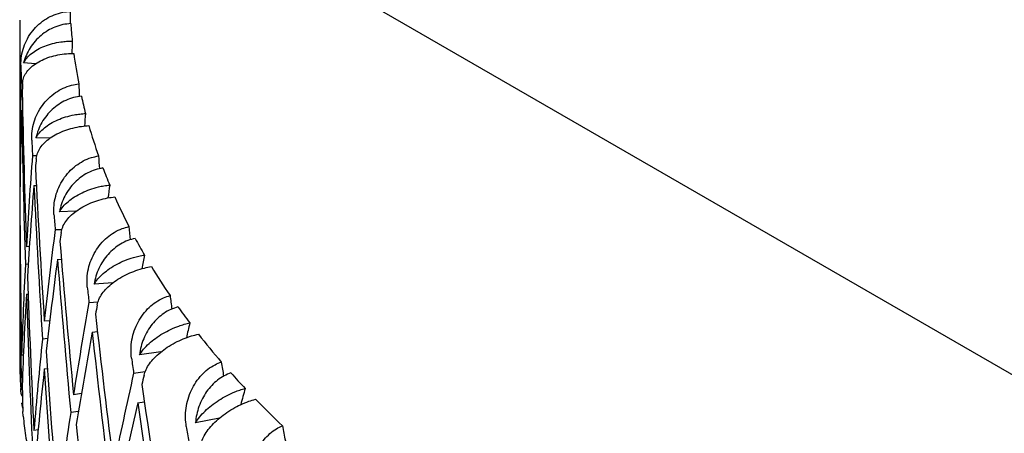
# Model space of a CAD drawing. Header units: millimetres. Extents: x 8 to 968, y 12 to 1099.
# Tile 4 of 73: x 681 to 691, y 123 to 127. Entities that reach past the tile are written whole.
import ezdxf

# ---------------------------------------------------------------- set-up
doc = ezdxf.new("R2010")
doc.units = ezdxf.units.MM

msp = doc.modelspace()

# ---------------------------------------------------------------- linework, layer by layer
at = {"color": 7, "linetype": 'Continuous', "lineweight": 30}
for p, q in [((691.7087, 123.2832), (682.9167, 128.3588)), ((681.1516, 127.0858), (681.1516, 125.9731)), ((681.311, 126.7528), (681.1909, 126.7616)), ((681.1658, 126.5858), (681.1855, 126.5843)), ((681.1709, 126.2856), (681.1804, 126.2849)), ((681.4568, 126.0073), (681.314, 126.0105)), ((681.2799, 125.8332), (681.3241, 125.8322)), ((681.1567, 125.6729), (681.1519, 125.6729)), ((681.1543, 125.4956), (681.1516, 125.4956)), ((681.2942, 125.5335), (681.3185, 125.5329)), ((681.7158, 125.2731), (681.5501, 125.2685)), ((681.1519, 125.1954), (681.1541, 125.1954)), ((681.5071, 125.0893), (681.5758, 125.0912)), ((681.1516, 125.0181), (681.1516, 123.8196)), ((681.2481, 124.92), (681.2183, 124.9185)), ((681.5279, 124.7904), (681.5695, 124.7916)), ((681.2364, 124.7423), (681.2086, 124.7409)), ((682.0865, 124.5562), (681.8973, 124.5412)), ((681.2183, 124.441), (681.2352, 124.4418)), ((681.8458, 124.3596), (681.9388, 124.367)), ((681.4545, 124.1759), (681.3983, 124.1702)), ((681.8782, 124.0622), (681.9313, 124.0664)), ((681.4331, 123.9974), (681.3795, 123.9919)), ((681.1882, 123.8295), (681.1709, 123.8274)), ((682.5671, 123.8627), (682.353, 123.8341)), ((681.3983, 123.6927), (681.4297, 123.6959)), ((681.1658, 123.6501), (681.1812, 123.6519)), ((682.2934, 123.6497), (682.4107, 123.6653)), ((681.1624, 123.4923), (681.163, 123.4798)), ((681.7704, 123.4462), (681.6906, 123.4339)), ((681.1723, 123.3501), (681.1804, 123.3511)), ((681.1816, 123.2993), (681.1723, 123.3501)), ((682.3319, 123.3538), (682.4013, 123.3631)), ((681.1864, 123.2185), (681.1823, 123.2655)), ((681.7405, 123.2665), (681.6627, 123.2544)), ((683.1539, 123.1984), (682.9137, 123.1527)), ((681.3369, 123.0828), (681.2942, 123.0753))]:
    msp.add_line(p, q, dxfattribs=at)
for centre, radius, start, end in [((686.151, 127.0858), 4.9994, 178.79386, 181.22111), ((686.5218, 127.4963), 4.8703, 184.01556, 186.08712), ((686.614, 127.5081), 4.9632, 187.53843, 191.13348), ((686.7583, 127.5379), 5.1106, 192.54786, 194.55398), ((686.9554, 127.593), 5.3153, 195.9545, 199.38899), ((687.2001, 127.6812), 5.5755, 200.72677, 202.61975), ((687.4919, 127.8087), 5.8939, 203.93729, 207.14315), ((687.8242, 127.9819), 6.2686, 208.38232, 210.13305), ((688.1954, 128.2051), 6.7018, 211.3488, 214.2915), ((688.5981, 128.4832), 7.1913, 215.4232, 217.02077), ((689.0298, 128.8183), 7.7378, 218.12856, 220.80235), ((686.1566, 123.8197), 5.005, 180.00096, 183.7143), ((689.4825, 129.2133), 8.3387, 221.82793, 223.27537), ((689.9531, 129.6676), 8.9929, 224.27834, 226.69716)]:
    msp.add_arc(centre, radius, start, end, dxfattribs=at)
for centre, major_axis, ratio, start_param, end_param in [((696.1516, 125.4956), (-1.1496, 40.873), 0.353641, 1.517226, 1.520255), ((696.1516, 125.4956), (0, 24.159), 0.60019, 1.509323, 1.514451), ((696.1516, 125.4956), (-1.1892, 42.2824), 0.353641, 1.531427, 1.535067), ((696.1516, 125.4956), (0, 24.9921), 0.60019, 1.527163, 1.563702), ((696.1516, 125.0181), (0, 24.9921), 0.60019, 1.509314, 1.51296), ((696.1516, 125.4956), (-2.2901, 40.7912), 0.351008, 1.525253, 1.52834), ((696.1516, 125.9731), (-1.1892, 42.2824), 0.353641, 1.54927, 1.585794), ((696.1516, 125.0181), (0, 24.9921), 0.60019, 1.520062, 1.556607), ((696.1516, 125.4956), (-1.1892, 42.2824), 0.353641, 1.542168, 1.5787), ((696.1516, 125.4956), (2.6134, 24.1526), 0.590517, 1.603281, 1.608481), ((696.1516, 125.9731), (0, 42.3107), 0.35452, 1.570796, 1.577891), ((696.1516, 125.4956), (-2.3691, 42.1978), 0.351008, 1.539455, 1.543094), ((696.1516, 125.4956), (2.7035, 24.9855), 0.590517, 1.621121, 1.65766), ((696.1516, 125.0181), (2.7035, 24.9855), 0.590517, 1.603272, 1.606918), ((696.1516, 125.4956), (-3.4128, 40.6557), 0.346634, 1.533524, 1.536688), ((696.1516, 125.4956), (0, 42.3107), 0.35452, 1.565154, 1.570796), ((696.1516, 125.9731), (-2.3691, 42.1978), 0.351008, 1.557297, 1.593822), ((696.1516, 125.4956), (0, 24.9921), 0.60019, 1.570796, 1.582807), ((696.1516, 125.0181), (2.7035, 24.9855), 0.590517, 1.61402, 1.650565), ((696.1516, 125.4956), (-2.3691, 42.1978), 0.351008, 1.550195, 1.586727), ((696.1516, 125.4956), (4.9672, 24.168), 0.563665, 1.684437, 1.689764), ((696.1516, 125.9731), (0, 42.3107), 0.35452, 1.584986, 1.621531), ((696.1516, 125.0181), (0, 24.9921), 0.60019, 1.563702, 1.570796), ((696.1516, 125.4956), (0, 42.3107), 0.35452, 1.577891, 1.61443), ((696.1516, 125.4956), (-3.5305, 42.0576), 0.346634, 1.547725, 1.551364), ((696.1516, 125.4956), (5.1385, 25.0014), 0.563665, 1.702278, 1.738816), ((696.1516, 125.0181), (5.1385, 25.0014), 0.563665, 1.684428, 1.688075), ((696.1516, 125.4956), (-4.5094, 40.4678), 0.340542, 1.542147, 1.545412), ((696.1516, 125.9731), (-3.5305, 42.0576), 0.346634, 1.565567, 1.602092), ((696.1516, 125.0181), (5.1385, 25.0014), 0.563665, 1.695179, 1.731721), ((696.1516, 125.4956), (-3.5305, 42.0576), 0.346634, 1.558469, 1.594998), ((696.1516, 125.4956), (6.9404, 24.2685), 0.524594, 1.746636, 1.752252), ((696.1516, 125.4956), (2.7035, 24.9855), 0.590517, 1.664755, 1.701287), ((696.1516, 125.9731), (-1.1892, 42.2824), 0.353641, 1.592889, 1.629434), ((696.1516, 125.4956), (-4.6649, 41.8632), 0.340542, 1.556349, 1.559988), ((696.1516, 125.0181), (2.7035, 24.9855), 0.590517, 1.65766, 1.694185), ((696.1516, 125.4956), (-1.1892, 42.2824), 0.353641, 1.585794, 1.622333), ((696.1516, 125.4956), (7.1797, 25.1053), 0.524594, 1.764477, 1.801015), ((696.1516, 125.4956), (-5.5721, 40.2291), 0.33276, 1.551221, 1.554609), ((696.1516, 125.0181), (7.1797, 25.1053), 0.524594, 1.746627, 1.750274), ((696.1516, 125.9731), (-4.6649, 41.8632), 0.340542, 1.574191, 1.610716), ((696.1516, 125.0181), (7.1797, 25.1053), 0.524594, 1.757375, 1.79392), ((696.1516, 125.4956), (-4.6649, 41.8632), 0.340542, 1.567089, 1.603621), ((696.1516, 125.4956), (8.5422, 24.4908), 0.47841, 1.790227, 1.796221), ((696.1516, 125.4956), (5.1385, 25.0014), 0.563665, 1.745911, 1.782443), ((696.1516, 125.9731), (-2.3691, 42.1978), 0.351008, 1.600917, 1.637462), ((696.1516, 125.4956), (-5.7643, 41.6163), 0.33276, 1.565422, 1.569062), ((696.1516, 125.0181), (5.1385, 25.0014), 0.563665, 1.738816, 1.775341), ((696.1516, 125.4956), (-2.3691, 42.1978), 0.351008, 1.593822, 1.63036), ((696.1516, 125.4956), (-6.5939, 39.9416), 0.323321, 1.560826, 1.56439), ((696.1516, 125.4956), (2.7035, 24.9855), 0.590517, 1.708388, 1.714579), ((696.1516, 125.4956), (8.8368, 25.3353), 0.47841, 1.808067, 1.844606), ((696.1516, 125.0181), (8.8368, 25.3353), 0.47841, 1.790218, 1.793864), ((696.1516, 125.9731), (0, 42.3107), 0.35452, 1.628633, 1.634833), ((696.1516, 125.9731), (-5.7643, 41.6163), 0.33276, 1.583265, 1.619789), ((696.1516, 125.4956), (9.8357, 24.8371), 0.428956, 1.818473, 1.824944), ((696.1516, 125.0181), (8.8368, 25.3353), 0.47841, 1.800968, 1.837511), ((696.1516, 125.4956), (-5.7643, 41.6163), 0.33276, 1.576166, 1.612695), ((696.1516, 125.4956), (7.1797, 25.1053), 0.524594, 1.80811, 1.844642), ((696.1516, 125.9731), (-3.5305, 42.0576), 0.346634, 1.609187, 1.645732), ((696.1516, 125.4956), (-6.8213, 41.3189), 0.323321, 1.575027, 1.578666), ((696.1516, 125.4956), (-7.5686, 39.6077), 0.312261, 1.571025, 1.574853)]:
    msp.add_ellipse(centre, major_axis=major_axis, ratio=ratio, start_param=start_param, end_param=end_param, dxfattribs=at)
for points, knots in [([(681.1636, 126.7396), (681.1646, 126.7697), (681.1668, 126.8308), (681.1899, 126.9202), (681.2273, 127.0059), (681.2786, 127.0831), (681.343, 127.1511), (681.4161, 127.2054), (681.497, 127.2457), (681.5774, 127.2707), (681.6317, 127.2759), (681.6564, 127.2782)], [0, 0, 0, 0, 0.114542, 0.23238, 0.34693, 0.464926, 0.577123, 0.692931, 0.799182, 0.908911, 1, 1, 1, 1]), ([(681.6635, 127.1552), (681.6368, 127.1526), (681.5826, 127.1473), (681.5047, 127.1226), (681.4311, 127.0864), (681.3642, 127.0389), (681.3046, 126.9807), (681.255, 126.9141), (681.2154, 126.8406), (681.1991, 126.7881), (681.1909, 126.7616)], [0, 0, 0, 0, 0.121172, 0.245978, 0.367117, 0.49156, 0.616821, 0.745339, 0.871171, 1, 1, 1, 1]), ([(681.1909, 126.7616), (681.2008, 126.778), (681.221, 126.8114), (681.2689, 126.8569), (681.3292, 126.8977), (681.3999, 126.931), (681.4795, 126.9567), (681.5541, 126.9714), (681.6215, 126.9787), (681.6597, 126.9794), (681.679, 126.9798)], [0, 0, 0, 0, 0.137628, 0.279151, 0.416817, 0.558784, 0.691042, 0.827634, 0.913195, 1, 1, 1, 1]), ([(681.1799, 126.5538), (681.1821, 126.5715), (681.1865, 126.6076), (681.2129, 126.6598), (681.2536, 126.7092), (681.308, 126.7533), (681.3752, 126.7915), (681.4508, 126.8214), (681.5338, 126.8428), (681.6151, 126.8549), (681.6694, 126.8563), (681.6936, 126.857)], [0, 0, 0, 0, 0.114606, 0.23252, 0.347132, 0.465168, 0.577786, 0.694016, 0.800844, 0.911181, 1, 1, 1, 1]), ([(681.2729, 125.9868), (681.273, 126.0169), (681.2732, 126.0781), (681.2933, 126.1686), (681.3277, 126.2561), (681.3762, 126.3358), (681.4378, 126.4069), (681.5084, 126.4649), (681.5873, 126.5093), (681.6661, 126.5382), (681.7198, 126.5461), (681.7441, 126.5497)], [0, 0, 0, 0, 0.114542, 0.23238, 0.34693, 0.464926, 0.577123, 0.692931, 0.799182, 0.908911, 1, 1, 1, 1]), ([(681.7697, 126.4276), (681.7434, 126.4236), (681.69, 126.4155), (681.6136, 126.3869), (681.5418, 126.3471), (681.477, 126.2963), (681.4198, 126.2352), (681.3728, 126.1661), (681.3358, 126.0907), (681.3214, 126.0374), (681.314, 126.0105)], [0, 0, 0, 0, 0.121172, 0.245978, 0.367117, 0.49156, 0.616821, 0.745339, 0.871171, 1, 1, 1, 1]), ([(681.314, 126.0105), (681.3248, 126.0275), (681.3466, 126.062), (681.3967, 126.1098), (681.459, 126.1537), (681.5311, 126.1907), (681.6117, 126.2204), (681.6868, 126.2389), (681.7544, 126.2496), (681.7925, 126.2523), (681.8117, 126.2536)], [0, 0, 0, 0, 0.1376282, 0.2791513, 0.4168174, 0.5587839, 0.6910424, 0.8276344, 0.9131954, 1, 1, 1, 1]), ([(681.3172, 125.8025), (681.3203, 125.8204), (681.3266, 125.8568), (681.3556, 125.9103), (681.3988, 125.9619), (681.4553, 126.0087), (681.5242, 126.0504), (681.601, 126.0841), (681.6849, 126.1097), (681.7665, 126.126), (681.8207, 126.1301), (681.8448, 126.132)], [0, 0, 0, 0, 0.114606, 0.23252, 0.347132, 0.465168, 0.577786, 0.694016, 0.800844, 0.911181, 1, 1, 1, 1]), ([(681.4954, 125.2424), (681.4946, 125.2725), (681.4929, 125.3336), (681.5098, 125.4251), (681.541, 125.5142), (681.5861, 125.5963), (681.6446, 125.6704), (681.7123, 125.7318), (681.7885, 125.7802), (681.8652, 125.813), (681.9177, 125.8236), (681.9415, 125.8284)], [0, 0, 0, 0, 0.114542, 0.23238, 0.34693, 0.464926, 0.577123, 0.692931, 0.799182, 0.908911, 1, 1, 1, 1]), ([(681.9855, 125.708), (681.9597, 125.7027), (681.9074, 125.692), (681.8331, 125.6596), (681.7637, 125.6162), (681.7016, 125.5622), (681.6472, 125.4983), (681.6031, 125.4269), (681.569, 125.3497), (681.5565, 125.2958), (681.5501, 125.2685)], [0, 0, 0, 0, 0.121172, 0.245978, 0.367117, 0.49156, 0.616821, 0.745339, 0.871171, 1, 1, 1, 1]), ([(681.5501, 125.2685), (681.5616, 125.2861), (681.5849, 125.3216), (681.6368, 125.3721), (681.7005, 125.4192), (681.7736, 125.4598), (681.8546, 125.4936), (681.9296, 125.5158), (681.9968, 125.5299), (682.0345, 125.5345), (682.0535, 125.5368)], [0, 0, 0, 0, 0.137628, 0.279151, 0.416817, 0.558784, 0.691042, 0.827634, 0.913195, 1, 1, 1, 1]), ([(681.5674, 125.061), (681.5714, 125.0791), (681.5795, 125.1158), (681.611, 125.1709), (681.6562, 125.2247), (681.7144, 125.2744), (681.7845, 125.3196), (681.862, 125.3572), (681.9461, 125.3871), (682.0274, 125.4074), (682.081, 125.4143), (682.1049, 125.4173)], [0, 0, 0, 0, 0.114606, 0.23252, 0.347132, 0.465168, 0.577786, 0.694016, 0.800844, 0.911181, 1, 1, 1, 1]), ([(681.8295, 124.512), (681.8277, 124.542), (681.8242, 124.603), (681.8378, 124.6952), (681.8654, 124.7858), (681.907, 124.8701), (681.9617, 124.9471), (682.026, 125.0119), (682.099, 125.0639), (682.1729, 125.1006), (682.2239, 125.1138), (682.2471, 125.1198)], [0, 0, 0, 0, 0.114542, 0.23238, 0.34693, 0.464926, 0.577123, 0.692931, 0.799182, 0.908911, 1, 1, 1, 1]), ([(682.309, 125.0021), (682.284, 124.9955), (682.2332, 124.9822), (682.1616, 124.9461), (682.0951, 124.8993), (682.0361, 124.8422), (681.9849, 124.7757), (681.9441, 124.7021), (681.9133, 124.6233), (681.9027, 124.5688), (681.8973, 124.5412)], [0, 0, 0, 0, 0.121172, 0.245978, 0.367117, 0.49156, 0.616821, 0.745339, 0.871171, 1, 1, 1, 1]), ([(681.8973, 124.5412), (681.9095, 124.5593), (681.9341, 124.5961), (681.9874, 124.6493), (682.0521, 124.6996), (682.1255, 124.7439), (682.2064, 124.7817), (682.2807, 124.8077), (682.347, 124.8252), (682.384, 124.8317), (682.4027, 124.835)], [0, 0, 0, 0, 0.137628, 0.279151, 0.416817, 0.558784, 0.691042, 0.827634, 0.913195, 1, 1, 1, 1]), ([(681.9286, 124.3349), (681.9335, 124.3532), (681.9433, 124.3904), (681.9769, 124.4471), (682.0239, 124.5032), (682.0833, 124.556), (682.1542, 124.6047), (682.2318, 124.6462), (682.3154, 124.6803), (682.3958, 124.7047), (682.4484, 124.7142), (682.4719, 124.7185)], [0, 0, 0, 0, 0.114606, 0.23252, 0.347132, 0.465168, 0.577786, 0.694016, 0.800844, 0.911181, 1, 1, 1, 1]), ([(682.2726, 123.8012), (682.2699, 123.8311), (682.2644, 123.8919), (682.2747, 123.9847), (682.2986, 124.0766), (682.3362, 124.1629), (682.3869, 124.2425), (682.4472, 124.3104), (682.5164, 124.3661), (682.587, 124.4064), (682.6362, 124.4221), (682.6585, 124.4292)], [0, 0, 0, 0, 0.114542, 0.23238, 0.34693, 0.464926, 0.577123, 0.692931, 0.799182, 0.908911, 1, 1, 1, 1]), ([(682.738, 124.3151), (682.7138, 124.3073), (682.6649, 124.2914), (682.5965, 124.2518), (682.5335, 124.2017), (682.478, 124.1418), (682.4305, 124.0727), (682.3932, 123.9973), (682.3658, 123.9169), (682.3573, 123.8619), (682.353, 123.8341)], [0, 0, 0, 0, 0.121172, 0.245978, 0.367117, 0.49156, 0.616821, 0.745339, 0.871171, 1, 1, 1, 1]), ([(682.353, 123.8341), (682.3657, 123.8529), (682.3915, 123.891), (682.4458, 123.9468), (682.5109, 124.0004), (682.5842, 124.0484), (682.6642, 124.0903), (682.7373, 124.12), (682.8022, 124.1408), (682.8383, 124.1491), (682.8564, 124.1533)], [0, 0, 0, 0, 0.137628, 0.279151, 0.416817, 0.558784, 0.691042, 0.827634, 0.913195, 1, 1, 1, 1]), ([(682.398, 123.6298), (682.4037, 123.6484), (682.4153, 123.6861), (682.4508, 123.7445), (682.4992, 123.803), (682.5594, 123.8588), (682.6303, 123.911), (682.7075, 123.9565), (682.7899, 123.9948), (682.8688, 124.0232), (682.9201, 124.0353), (682.943, 124.0408)], [0, 0, 0, 0, 0.114606, 0.23252, 0.347132, 0.465168, 0.577786, 0.694016, 0.800844, 0.911181, 1, 1, 1, 1]), ([(681.1535, 123.712), (681.1536, 123.6915), (681.1541, 123.6206), (681.1587, 123.5498), (681.162, 123.4995)], [0, 0, 0, 0, 0.28921, 1, 1, 1, 1]), ([(682.8213, 123.1154), (682.8177, 123.1452), (682.8104, 123.2056), (682.8172, 123.2988), (682.8372, 123.3918), (682.8706, 123.4799), (682.9168, 123.562), (682.9727, 123.6328), (683.0376, 123.6919), (683.1044, 123.7356), (683.1512, 123.7538), (683.1725, 123.762)], [0, 0, 0, 0, 0.1145416, 0.23238, 0.3469304, 0.4649256, 0.5771225, 0.6929312, 0.7991817, 0.9089106, 1, 1, 1, 1]), ([(683.2689, 123.6523), (683.246, 123.6433), (683.1993, 123.625), (683.1347, 123.5821), (683.0755, 123.5289), (683.024, 123.4663), (682.9805, 123.3949), (682.947, 123.3177), (682.9233, 123.236), (682.9169, 123.1807), (682.9137, 123.1527)], [0, 0, 0, 0, 0.121172, 0.245978, 0.367117, 0.49156, 0.616821, 0.745339, 0.871171, 1, 1, 1, 1]), ([(681.1791, 123.4151), (681.1785, 123.4162), (681.1707, 123.4291), (681.1643, 123.4562), (681.1628, 123.4823), (681.1621, 123.4955)], [0, 0, 0, 0, 0.041088, 0.516914, 1, 1, 1, 1]), ([(682.9137, 123.1527), (682.9269, 123.1721), (682.9536, 123.2115), (683.0085, 123.2701), (683.0736, 123.3269), (683.1461, 123.3786), (683.2247, 123.4245), (683.2961, 123.4579), (683.359, 123.4819), (683.3939, 123.492), (683.4114, 123.4971)], [0, 0, 0, 0, 0.137628, 0.279151, 0.416817, 0.558784, 0.691042, 0.827634, 0.913195, 1, 1, 1, 1]), ([(682.9721, 122.9509), (682.9786, 122.9698), (682.9918, 123.0082), (683.029, 123.0684), (683.0784, 123.1294), (683.1389, 123.1882), (683.2094, 123.244), (683.2855, 123.2934), (683.3662, 123.3357), (683.443, 123.3681), (683.4925, 123.3828), (683.5146, 123.3893)], [0, 0, 0, 0, 0.1146065, 0.2325198, 0.3471316, 0.4651683, 0.577786, 0.6940158, 0.8008443, 0.911181, 1, 1, 1, 1]), ([(681.1858, 123.2184), (681.1937, 123.1542), (681.2101, 123.0201), (681.2385, 122.8496), (681.2613, 122.7436), (681.2692, 122.7068)], [0, 0, 0, 0, 0.375703, 0.783463, 1, 1, 1, 1]), ([(683.4714, 122.4598), (683.467, 122.4894), (683.4579, 122.5494), (683.4612, 122.6429), (683.4771, 122.7368), (683.506, 122.8265), (683.5475, 122.9108), (683.5985, 122.9843), (683.6586, 123.0464), (683.721, 123.0935), (683.7653, 123.1139), (683.7854, 123.1232)], [0, 0, 0, 0, 0.114542, 0.23238, 0.34693, 0.464926, 0.577123, 0.692931, 0.799182, 0.908911, 1, 1, 1, 1])]:
    msp.add_open_spline(points, degree=3, knots=knots, dxfattribs=at)

doc.saveas('drawing.dxf')
